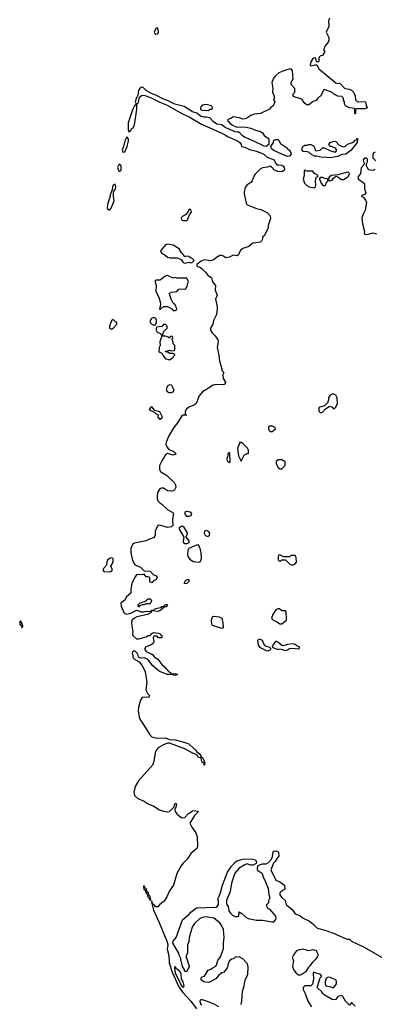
# Model space of a CAD drawing. Header units: inches. Extents: x 2701323 to 2964515, y 494916 to 722124.
# Tile 95 of 256: x 2711283 to 2714946, y 694758 to 704940. Entities that reach past the tile are written whole.
import ezdxf

# ---------------------------------------------------------------- set-up
doc = ezdxf.new("R2010")
doc.units = ezdxf.units.IN
doc.header["$MEASUREMENT"] = 0
doc.layers.add('C7619', color=7, linetype='Continuous')
doc.layers.add('C7710', color=7, linetype='Continuous')

msp = doc.modelspace()

# ---------------------------------------------------------------- linework, layer by layer
at = {"layer": 'C7619', "color": 2, "elevation": 2}
for points in [[(2712704, 700000), (2712703, 699990), (2712710, 699965), (2712730, 699945), (2712751, 699931), (2712814, 699870), (2712865, 699845), (2712871, 699830), (2712863, 699770), (2712865, 699710), (2712850, 699695), (2712810, 699689), (2712730, 699714), (2712711, 699709), (2712684, 699650), (2712683, 699610), (2712674, 699586), (2712614, 699566), (2712590, 699549), (2712470, 699526), (2712448, 699512), (2712433, 699470), (2712433, 699430), (2712448, 699348), (2712470, 699311), (2712490, 699295), (2712530, 699279), (2712570, 699242), (2712630, 699236), (2712662, 699202), (2712692, 699190), (2712702, 699170), (2712694, 699150), (2712664, 699136), (2712650, 699118), (2712628, 699128), (2712626, 699170), (2712610, 699178), (2712590, 699178), (2712570, 699206), (2712550, 699198), (2712510, 699202), (2712490, 699198), (2712470, 699168), (2712443, 699110), (2712431, 699050), (2712432, 699010), (2712385, 698970), (2712365, 698935), (2712327, 698910), (2712330, 698874), (2712358, 698810), (2712370, 698798), (2712390, 698791), (2712430, 698801), (2712490, 698834), (2712537, 698817), (2712563, 698817), (2712590, 698825), (2712640, 698820), (2712642, 698810), (2712602, 698790), (2712495, 698765), (2712468, 698752), (2712445, 698735), (2712439, 698710), (2712441, 698670), (2712451, 698610), (2712447, 698590), (2712451, 698570), (2712490, 698538), (2712510, 698538), (2712590, 698558), (2712610, 698571), (2712630, 698572), (2712650, 698592), (2712670, 698602), (2712717, 698597), (2712734, 698590), (2712738, 698578), (2712752, 698570), (2712751, 698549), (2712713, 698547), (2712706, 698554), (2712706, 698566), (2712670, 698566), (2712662, 698550), (2712665, 698525), (2712674, 698510), (2712662, 698490), (2712634, 698470), (2712586, 698454), (2712571, 698430), (2712590, 698406), (2712643, 698383), (2712655, 698375), (2712671, 698350), (2712710, 698326), (2712750, 698271), (2712776, 698250), (2712821, 698201), (2712842, 698190), (2712842, 698182), (2712850, 698174), (2712890, 698178), (2712914, 698170), (2712890, 698158), (2712849, 698169), (2712806, 698170), (2712730, 698201), (2712710, 698213), (2712659, 698259), (2712615, 698315), (2712592, 698332), (2712570, 698341), (2712530, 698338), (2712510, 698346), (2712507, 698367), (2712498, 698390), (2712473, 698413), (2712462, 698410), (2712450, 698398), (2712446, 698386), (2712452, 698370), (2712452, 698350), (2712462, 698330), (2712518, 698298), (2712544, 698264), (2712579, 698199), (2712596, 698090), (2712588, 698010), (2712607, 697967), (2712625, 697950), (2712622, 697938), (2712614, 697930), (2712590, 697934), (2712550, 697929), (2712530, 697902), (2712511, 697830), (2712506, 697790), (2712516, 697730), (2712525, 697705), (2712574, 697634), (2712626, 697546), (2712650, 697524), (2712670, 697516), (2712710, 697511), (2712790, 697513), (2712830, 697497), (2712890, 697493), (2712970, 697473), (2713030, 697451), (2713082, 697402), (2713102, 697390), (2713111, 697371), (2713138, 697350), (2713154, 697326), (2713154, 697314), (2713170, 697312), (2713192, 697268), (2713194, 697230), (2713190, 697229), (2713188, 697248), (2713178, 697258), (2713170, 697258), (2713158, 697298), (2713148, 697308), (2713130, 697309), (2713115, 697335), (2713050, 697364), (2712990, 697401), (2712830, 697457), (2712810, 697457), (2712770, 697441), (2712715, 697410), (2712696, 697390), (2712683, 697357), (2712668, 697268), (2712656, 697230), (2712510, 697070), (2712476, 697010), (2712462, 696950), (2712470, 696916), (2712505, 696885), (2712570, 696857), (2712610, 696831), (2712670, 696805), (2712726, 696770), (2712770, 696756), (2712810, 696748), (2712830, 696751), (2712880, 696800), (2712886, 696830), (2712890, 696836), (2712895, 696835), (2712902, 696830), (2712896, 696796), (2712890, 696778), (2712885, 696775), (2712891, 696750), (2712906, 696726), (2712950, 696691), (2712970, 696687), (2712990, 696691), (2713028, 696732), (2713070, 696757), (2713090, 696763), (2713131, 696750), (2713090, 696709), (2713041, 696630), (2713061, 696590), (2713103, 696530), (2713118, 696490), (2713119, 696390), (2713113, 696370), (2713050, 696316), (2713018, 696262), (2712967, 696213), (2712950, 696189), (2712906, 696110), (2712872, 695988), (2712830, 695930), (2712804, 695870), (2712775, 695825), (2712730, 695790), (2712710, 695764), (2712687, 695767), (2712670, 695789), (2712655, 695795), (2712650, 695826), (2712645, 695815), (2712665, 695730), (2712724, 695604), (2712805, 695410), (2712814, 695374), (2712808, 695328), (2712824, 695264), (2712828, 695188), (2712859, 695090), (2712924, 694944), (2712964, 694884), (2713050, 694790), (2713111, 694711)], [(2713570, 694754), (2713579, 694790), (2713584, 694890), (2713602, 694950), (2713612, 695010), (2713633, 695047), (2713641, 695070), (2713643, 695143), (2713635, 695175), (2713590, 695229), (2713550, 695248), (2713510, 695246), (2713493, 695227), (2713470, 695226), (2713450, 695206), (2713432, 695168), (2713432, 695152), (2713425, 695135), (2713411, 695109), (2713390, 695088), (2713370, 695082), (2713340, 695060), (2713310, 695021), (2713250, 694989), (2713230, 694984), (2713186, 694990), (2713158, 695010), (2713158, 695030), (2713170, 695042), (2713193, 695047), (2713230, 695111), (2713259, 695121), (2713270, 695132), (2713309, 695151), (2713318, 695162), (2713329, 695210), (2713359, 695250), (2713389, 695330), (2713387, 695390), (2713395, 695450), (2713389, 695530), (2713373, 695570), (2713350, 695599), (2713289, 695649), (2713210, 695661), (2713170, 695657), (2713140, 695640), (2713088, 695592), (2713064, 695556), (2713033, 695450), (2713030, 695408), (2713016, 695370), (2713017, 695290), (2712998, 695250), (2713011, 695231), (2713034, 695150), (2713010, 695098), (2712990, 695098), (2712982, 695122), (2712966, 695150), (2712956, 695196), (2712949, 695210), (2712948, 695230), (2712930, 695266), (2712926, 695286), (2712864, 695390), (2712870, 695410), (2712899, 695450), (2712966, 695630), (2713032, 695688), (2713050, 695711), (2713110, 695756), (2713310, 695762), (2713328, 695772), (2713338, 695790), (2713336, 695824), (2713329, 695850), (2713345, 695875), (2713359, 695910), (2713379, 695990), (2713430, 696125), (2713470, 696186), (2713513, 696230), (2713530, 696242), (2713570, 696256), (2713610, 696263), (2713690, 696259), (2713718, 696250), (2713731, 696229), (2713725, 696215), (2713690, 696197), (2713670, 696197), (2713630, 696209), (2713610, 696201), (2713550, 696164), (2713505, 696115), (2713471, 696009), (2713457, 695923), (2713421, 695830), (2713420, 695800), (2713422, 695790), (2713438, 695770), (2713443, 695723), (2713460, 695700), (2713481, 695681), (2713510, 695667), (2713535, 695665), (2713546, 695670), (2713550, 695714), (2713562, 695702), (2713570, 695702), (2713618, 695658), (2713645, 695645), (2713728, 695628), (2713790, 695627), (2713890, 695611), (2713910, 695612), (2713930, 695634), (2713934, 695650), (2713929, 695670), (2713870, 695738), (2713848, 695750), (2713838, 695770), (2713838, 695790), (2713858, 695810), (2713858, 695830), (2713867, 695853), (2713868, 695870), (2713859, 695890), (2713852, 695952), (2713819, 696039), (2713801, 696070), (2713790, 696108), (2713750, 696135), (2713741, 696150), (2713739, 696170), (2713748, 696192), (2713759, 696201), (2713790, 696211), (2713830, 696212), (2713855, 696225), (2713883, 696257), (2713895, 696285), (2713902, 696330), (2713910, 696342), (2713930, 696345), (2713950, 696338), (2713958, 696330), (2713962, 696290), (2713942, 696270), (2713924, 696236), (2713904, 696216), (2713876, 696150), (2713930, 696042), (2713970, 696025), (2714018, 695990), (2714022, 695950), (2713980, 695920), (2713972, 695910), (2713972, 695890), (2713987, 695867), (2714025, 695830), (2714036, 695790), (2714043, 695783), (2714099, 695739), (2714130, 695692), (2714176, 695676), (2714212, 695650), (2714276, 695616), (2714311, 695590), (2714352, 695550), (2714370, 695541), (2714450, 695521), (2714501, 695501), (2714530, 695494), (2714570, 695471), (2714650, 695438), (2714670, 695431), (2714690, 695431), (2714710, 695412), (2714842, 695350), (2715070, 695218)], [(2714750, 694738), (2714710, 694778), (2714690, 694748), (2714650, 694789), (2714620, 694840), (2714610, 694849), (2714570, 694839), (2714550, 694808), (2714530, 694804), (2714510, 694809), (2714430, 694854), (2714414, 694870), (2714406, 694886), (2714358, 694930), (2714388, 695032), (2714406, 695050), (2714386, 695070), (2714341, 695081), (2714330, 695088), (2714314, 695086), (2714318, 695010), (2714311, 694990), (2714311, 694969), (2714291, 694949), (2714230, 694948), (2714212, 694930), (2714211, 694910), (2714234, 694870), (2714261, 694790), (2714299, 694730)], [(2713165, 694750), (2713152, 694770), (2713147, 694793), (2713154, 694806), (2713170, 694807), (2713210, 694794), (2713290, 694764), (2713336, 694736)]]:
    msp.add_lwpolyline(points, dxfattribs=at)
at = {"layer": 'C7619', "color": 2}
for points, elevation in [([(2713030, 699802), (2713010, 699804), (2712992, 699830), (2712993, 699850), (2713010, 699859), (2713043, 699850), (2713058, 699830), (2713050, 699810)], 2), ([(2712990, 699518), (2712974, 699530), (2712974, 699550), (2712984, 699590), (2712933, 699670), (2712934, 699690), (2712950, 699703), (2712970, 699703), (2712977, 699697), (2713014, 699634), (2713016, 699630), (2712998, 699590), (2713032, 699552), (2713030, 699530), (2713010, 699520)], 2), ([(2713210, 699658), (2713191, 699650), (2713188, 699630), (2713199, 699610), (2713210, 699601), (2713230, 699597), (2713245, 699610), (2713249, 699630), (2713230, 699649)], 6), ([(2713130, 699508), (2713110, 699505), (2713031, 699470), (2713019, 699450), (2713017, 699410), (2713025, 699385), (2713042, 699362), (2713077, 699337), (2713130, 699331), (2713150, 699338), (2713161, 699370), (2713158, 699430), (2713149, 699470)], 6), ([(2712230, 699375), (2712210, 699369), (2712191, 699350), (2712182, 699330), (2712180, 699300), (2712150, 699266), (2712142, 699250), (2712153, 699233), (2712210, 699231), (2712230, 699238), (2712242, 699250), (2712226, 699290), (2712249, 699330), (2712248, 699368)], 2), ([(2713970, 699406), (2713958, 699402), (2713953, 699387), (2713953, 699353), (2713964, 699344), (2713970, 699342), (2713990, 699354), (2714030, 699354), (2714074, 699310), (2714090, 699302), (2714110, 699302), (2714130, 699312), (2714142, 699330), (2714140, 699380), (2714130, 699398), (2714090, 699398), (2714070, 699386), (2714010, 699386)], 6), ([(2712987, 699107), (2712988, 699130), (2713009, 699151), (2713030, 699151), (2713031, 699130), (2713010, 699109)], 2), ([(2712510, 698866), (2712506, 698870), (2712508, 698890), (2712528, 698910), (2712576, 698924), (2712610, 698951), (2712632, 698952), (2712642, 698942), (2712645, 698930), (2712630, 698898), (2712590, 698898), (2712570, 698889), (2712550, 698888), (2712522, 698878)], 2), ([(2712783, 698863), (2712770, 698866), (2712762, 698858), (2712762, 698850), (2712730, 698826), (2712710, 698821), (2712653, 698827), (2712642, 698822), (2712650, 698832), (2712670, 698834), (2712686, 698850), (2712738, 698862), (2712750, 698871), (2712769, 698871), (2712790, 698891), (2712811, 698891), (2712802, 698878), (2712802, 698870)], 2), ([(2713950, 698848), (2713930, 698838), (2713898, 698790), (2713886, 698750), (2713890, 698742), (2713902, 698730), (2713936, 698716), (2713970, 698691), (2713990, 698691), (2714010, 698705), (2714038, 698730), (2714040, 698740), (2714036, 698816), (2714030, 698826), (2713990, 698828), (2713967, 698847)], 6), ([(2713370, 698643), (2713276, 698676), (2713269, 698689), (2713266, 698730), (2713275, 698765), (2713289, 698771), (2713345, 698765), (2713371, 698750), (2713383, 698703), (2713385, 698650)], 2), ([(2711290, 698722), (2711283, 698717), (2711284, 698690), (2711290, 698679), (2711297, 698677), (2711310, 698652), (2711315, 698665), (2711312, 698690)], 2), ([(2713770, 698529), (2713750, 698529), (2713741, 698519), (2713747, 698470), (2713762, 698450), (2713830, 698418), (2713850, 698414), (2713870, 698425), (2713878, 698430), (2713878, 698438), (2713867, 698447), (2713822, 698462), (2713804, 698484), (2713790, 698519)], 6), ([(2713930, 698514), (2713898, 698470), (2713891, 698450), (2713950, 698428), (2713975, 698435), (2714030, 698417), (2714050, 698424), (2714070, 698436), (2714090, 698441), (2714167, 698433), (2714178, 698450), (2714145, 698465), (2714130, 698479), (2714110, 698484), (2714050, 698479), (2714004, 698464), (2713990, 698468), (2713950, 698503)], 6), ([(2712570, 695982), (2712561, 695979), (2712566, 695950), (2712579, 695939), (2712590, 695906), (2712599, 695899), (2712606, 695870), (2712610, 695863), (2712619, 695859), (2712630, 695832), (2712637, 695843), (2712630, 695874), (2712621, 695881), (2712610, 695914), (2712601, 695921), (2712590, 695953), (2712579, 695959)], 2), ([(2714210, 695329), (2714170, 695322), (2714142, 695310), (2714111, 695270), (2714102, 695250), (2714102, 695230), (2714111, 695210), (2714103, 695150), (2714114, 695110), (2714140, 695080), (2714170, 695058), (2714190, 695065), (2714210, 695081), (2714243, 695097), (2714270, 695142), (2714285, 695155), (2714310, 695192), (2714340, 695220), (2714362, 695250), (2714368, 695270), (2714358, 695298), (2714348, 695310), (2714330, 695319), (2714310, 695322), (2714270, 695309)], 2), ([(2712890, 695147), (2712882, 695130), (2712890, 695082), (2712950, 694957), (2712970, 694933), (2712979, 694941), (2712981, 694950), (2712971, 694990), (2712956, 695016), (2712950, 695072), (2712937, 695097), (2712904, 695124)], 6), ([(2714470, 695038), (2714451, 695029), (2714438, 694990), (2714438, 694970), (2714445, 694950), (2714499, 694939), (2714510, 694932), (2714530, 694932), (2714555, 694970), (2714555, 694995), (2714548, 695010), (2714490, 695035)], 2)]:
    msp.add_lwpolyline(points, close=True, dxfattribs=dict(at, elevation=elevation))
at = {"layer": 'C7710', "color": 2}
for points, elevation in [([(2714484, 704956), (2714473, 704927), (2714476, 704870), (2714451, 704810), (2714477, 704757), (2714478, 704730), (2714471, 704709), (2714438, 704670), (2714424, 704636), (2714422, 704630), (2714434, 704610), (2714412, 704570), (2714390, 704566), (2714374, 704550), (2714374, 704510), (2714370, 704506), (2714350, 704506), (2714342, 704542), (2714330, 704546), (2714310, 704538), (2714290, 704506), (2714285, 704470), (2714290, 704462), (2714333, 704473), (2714353, 704473), (2714378, 704430), (2714390, 704418), (2714548, 704288), (2714570, 704281), (2714590, 704282), (2714642, 704230), (2714690, 704222), (2714710, 704211), (2714731, 704190), (2714750, 704154), (2714754, 704110), (2714772, 704092), (2714853, 704093), (2714860, 704080), (2714862, 704050), (2714872, 704032), (2714870, 704026), (2714850, 704018), (2714762, 704018), (2714754, 704010), (2714754, 703970), (2714750, 703966), (2714746, 703970), (2714746, 704010), (2714742, 704022), (2714690, 704028), (2714649, 704049), (2714638, 704070), (2714638, 704090), (2714628, 704108), (2714627, 704127), (2714610, 704146), (2714570, 704148), (2714528, 704170), (2714509, 704189), (2714430, 704218), (2714425, 704215), (2714391, 704150), (2714376, 704144), (2714362, 704130), (2714350, 704108), (2714310, 704089), (2714270, 704059), (2714250, 704059), (2714230, 704075), (2714199, 704119), (2714130, 704138), (2714109, 704149), (2714110, 704174), (2714126, 704190), (2714126, 704230), (2714088, 704270), (2714088, 704292), (2714108, 704330), (2714102, 704410), (2714090, 704428), (2714070, 704429), (2714030, 704419), (2713962, 704390), (2713923, 704357), (2713901, 704330), (2713887, 704290), (2713898, 704230), (2713896, 704190), (2713911, 704150), (2713911, 704130), (2713905, 704110), (2713918, 704090), (2713902, 704050), (2713874, 704030), (2713864, 704016), (2713770, 703969), (2713710, 703963), (2713672, 703950), (2713630, 703922), (2713610, 703914), (2713590, 703913), (2713550, 703926), (2713490, 703935), (2713470, 703922), (2713433, 703907), (2713432, 703890), (2713444, 703884), (2713455, 703870), (2713481, 703850), (2713527, 703827), (2713610, 703831), (2713670, 703819), (2713718, 703798), (2713770, 703785), (2713791, 703771), (2713810, 703742), (2713852, 703712), (2713858, 703698), (2713858, 703650), (2713830, 703630), (2713810, 703631), (2713710, 703680), (2713605, 703725), (2713582, 703742), (2713550, 703778), (2713530, 703776), (2713510, 703781), (2713406, 703826), (2713372, 703852), (2713320, 703860), (2713285, 703885), (2713246, 703926), (2713213, 703933), (2713188, 703932), (2713150, 703941), (2713113, 703973), (2713067, 703987), (2712982, 704042), (2712887, 704067), (2712810, 704104), (2712761, 704121), (2712697, 704157), (2712639, 704179), (2712589, 704209), (2712560, 704240), (2712550, 704244), (2712530, 704238), (2712512, 704210), (2712503, 704157), (2712498, 704142), (2712490, 704134), (2712475, 704090), (2712485, 704070), (2712482, 704058), (2712470, 704049), (2712450, 704009), (2712405, 703875), (2712405, 703805), (2712410, 703782), (2712430, 703796), (2712437, 703810), (2712455, 703825), (2712470, 703850), (2712494, 704014), (2712494, 704066), (2712510, 704085), (2712521, 704139), (2712550, 704159), (2712577, 704157), (2712634, 704134), (2712730, 704086), (2712799, 704059), (2712965, 703965), (2713035, 703935), (2713161, 703861), (2713366, 703770), (2713406, 703750), (2713430, 703731), (2713525, 703690), (2713556, 703670), (2713571, 703650), (2713574, 703630), (2713610, 703621), (2713658, 703598), (2713730, 703582), (2713806, 703550), (2713839, 703519), (2713911, 703490), (2713922, 703462), (2713934, 703450), (2713938, 703438), (2713950, 703434), (2713962, 703438), (2713990, 703436), (2714002, 703430), (2714016, 703410), (2714018, 703390), (2714010, 703378), (2713992, 703368), (2713950, 703369), (2713910, 703386), (2713902, 703402), (2713886, 703410), (2713882, 703422), (2713870, 703426), (2713844, 703416), (2713790, 703409), (2713767, 703393), (2713717, 703343), (2713706, 703330), (2713685, 703275), (2713670, 703255), (2713631, 703230), (2713614, 703206), (2713602, 703158), (2713602, 703138), (2713623, 703043), (2713631, 703030), (2713642, 703022), (2713728, 702988), (2713776, 702976), (2713842, 702942), (2713871, 702910), (2713875, 702885), (2713851, 702810), (2713850, 702786), (2713812, 702710), (2713792, 702690), (2713791, 702670), (2713782, 702650), (2713770, 702638), (2713690, 702628), (2713650, 702595), (2713590, 702575), (2713562, 702550), (2713542, 702510), (2713530, 702498), (2713490, 702504), (2713450, 702485), (2713410, 702479), (2713390, 702495), (2713370, 702502), (2713350, 702502), (2713318, 702482), (2713290, 702457), (2713250, 702447), (2713190, 702457), (2713158, 702442), (2713114, 702410), (2713114, 702390), (2713150, 702376), (2713170, 702363), (2713203, 702330), (2713222, 702302), (2713263, 702270), (2713276, 702230), (2713305, 702190), (2713302, 702142), (2713322, 702090), (2713306, 702050), (2713324, 701970), (2713324, 701950), (2713316, 701890), (2713285, 701830), (2713279, 701790), (2713255, 701750), (2713255, 701730), (2713270, 701701), (2713303, 701670), (2713331, 701630), (2713333, 701610), (2713324, 701550), (2713342, 701470), (2713347, 701407), (2713372, 701330), (2713373, 701313), (2713391, 701291), (2713382, 701270), (2713385, 701230), (2713411, 701190), (2713402, 701170), (2713390, 701165), (2713310, 701169), (2713270, 701157), (2713250, 701139), (2713171, 701090), (2713136, 701050), (2713106, 700970), (2713090, 700957), (2713030, 700934), (2713002, 700910), (2712992, 700890), (2712994, 700854), (2713006, 700854), (2713011, 700849), (2712970, 700849), (2712958, 700842), (2712914, 700770), (2712876, 700724), (2712823, 700637), (2712796, 700570), (2712793, 700550), (2712799, 700530), (2712820, 700500), (2712878, 700470), (2712898, 700450), (2712890, 700442), (2712870, 700437), (2712810, 700454), (2712790, 700439), (2712754, 700386), (2712728, 700330), (2712728, 700288), (2712743, 700263), (2712801, 700230), (2712883, 700150), (2712893, 700130), (2712896, 700104), (2712883, 700077), (2712871, 700069), (2712850, 700065), (2712809, 700069), (2712770, 700095), (2712744, 700096), (2712730, 700088), (2712708, 700052), (2712704, 700000)], 2), ([(2714954, 703570), (2714938, 703562), (2714933, 703547), (2714933, 703513), (2714962, 703482)], 6), ([(2714951, 703390), (2714930, 703381), (2714903, 703383), (2714889, 703389), (2714880, 703400), (2714866, 703430), (2714866, 703450), (2714878, 703470), (2714876, 703496), (2714867, 703507), (2714850, 703508), (2714840, 703500), (2714832, 703490), (2714842, 703450), (2714840, 703440), (2714811, 703409), (2714803, 703350), (2714778, 703310), (2714785, 703290), (2714841, 703250), (2714846, 703230), (2714844, 703190), (2714858, 703150), (2714846, 703134), (2714818, 703122), (2714814, 703110), (2714828, 703108), (2714838, 703098), (2714855, 703075), (2714865, 703050), (2714853, 702970), (2714831, 702930), (2714819, 702890), (2714823, 702830), (2714845, 702750), (2714842, 702730), (2714850, 702722), (2714870, 702718), (2714930, 702736), (2714970, 702725)], 6)]:
    msp.add_lwpolyline(points, dxfattribs=dict(at, elevation=elevation))
for points, elevation in [([(2712710, 704855), (2712690, 704849), (2712671, 704810), (2712678, 704798), (2712690, 704791), (2712710, 704795), (2712716, 704810)], 2), ([(2713210, 704062), (2713170, 704055), (2713157, 704043), (2713151, 704030), (2713152, 704010), (2713176, 704004), (2713230, 704002), (2713250, 704014), (2713270, 704014), (2713275, 704030), (2713266, 704050)], 2), ([(2712390, 703728), (2712370, 703689), (2712357, 703630), (2712343, 703590), (2712350, 703571), (2712370, 703575), (2712392, 703628), (2712409, 703689), (2712409, 703709)], 2), ([(2714490, 703513), (2714430, 703519), (2714410, 703516), (2714350, 703529), (2714329, 703529), (2714290, 703548), (2714269, 703569), (2714250, 703575), (2714210, 703578), (2714202, 703590), (2714202, 703610), (2714209, 703630), (2714230, 703642), (2714250, 703642), (2714270, 703651), (2714290, 703651), (2714317, 703637), (2714332, 703612), (2714334, 703590), (2714344, 703584), (2714386, 703590), (2714410, 703614), (2714430, 703614), (2714486, 703586), (2714530, 703574), (2714550, 703574), (2714558, 703590), (2714546, 703610), (2714507, 703627), (2714486, 703630), (2714478, 703650), (2714490, 703671), (2714530, 703685), (2714550, 703682), (2714582, 703642), (2714630, 703625), (2714650, 703632), (2714670, 703652), (2714730, 703672), (2714750, 703694), (2714762, 703698), (2714766, 703710), (2714773, 703713), (2714771, 703670), (2714707, 703590), (2714651, 703550), (2714610, 703545), (2714570, 703525)], 2), ([(2714050, 703527), (2713990, 703550), (2713909, 703589), (2713886, 703606), (2713876, 703630), (2713904, 703670), (2713910, 703694), (2713930, 703702), (2713950, 703702), (2713962, 703690), (2713979, 703659), (2714040, 703620), (2714050, 703606), (2714071, 703591), (2714079, 703579), (2714088, 703550), (2714070, 703528)], 2), ([(2712310, 703445), (2712293, 703410), (2712299, 703390), (2712310, 703371), (2712330, 703383), (2712333, 703390), (2712330, 703428)], 2), ([(2714230, 703386), (2714222, 703370), (2714222, 703330), (2714211, 703290), (2714227, 703250), (2714250, 703225), (2714274, 703210), (2714330, 703202), (2714338, 703210), (2714342, 703230), (2714338, 703270), (2714342, 703298), (2714350, 703314), (2714362, 703318), (2714366, 703330), (2714330, 703348), (2714313, 703373), (2714250, 703375), (2714238, 703378)], 6), ([(2714410, 703308), (2714393, 703307), (2714382, 703298), (2714382, 703290), (2714398, 703250), (2714410, 703232), (2714430, 703222), (2714446, 703230), (2714450, 703254), (2714466, 703270), (2714466, 703290), (2714421, 703301)], 6), ([(2714670, 703364), (2714570, 703334), (2714502, 703330), (2714482, 703310), (2714474, 703290), (2714478, 703278), (2714490, 703274), (2714510, 703282), (2714521, 703299), (2714550, 703322), (2714570, 703314), (2714608, 703288), (2714630, 703287), (2714669, 703310), (2714679, 703321), (2714689, 703350), (2714679, 703359)], 6), ([(2712270, 703238), (2712250, 703229), (2712242, 703210), (2712238, 703182), (2712217, 703130), (2712219, 703110), (2712210, 703095), (2712190, 703028), (2712187, 702987), (2712210, 702971), (2712229, 702990), (2712254, 703050), (2712258, 703070), (2712251, 703111), (2712251, 703149), (2712255, 703165), (2712273, 703190), (2712276, 703210)], 2), ([(2713050, 702978), (2713030, 702978), (2713022, 702958), (2712997, 702923), (2712970, 702908), (2712952, 702890), (2712954, 702870), (2712970, 702862), (2713010, 702865), (2713018, 702870), (2713038, 702922), (2713058, 702950)], 2), ([(2712810, 702619), (2712790, 702613), (2712738, 702550), (2712747, 702527), (2712782, 702510), (2712810, 702485), (2712837, 702477), (2712910, 702476), (2712943, 702463), (2712955, 702455), (2712972, 702430), (2712990, 702423), (2713030, 702431), (2713050, 702425), (2713066, 702430), (2713086, 702450), (2713066, 702470), (2713054, 702474), (2713032, 702492), (2713006, 702494), (2712989, 702489), (2712975, 702510), (2712954, 702530), (2712929, 702569), (2712869, 702609)], 2), ([(2712810, 702295), (2712790, 702288), (2712762, 702270), (2712758, 702262), (2712732, 702248), (2712690, 702246), (2712682, 702238), (2712682, 702230), (2712692, 702190), (2712691, 702130), (2712721, 702070), (2712738, 702010), (2712734, 701966), (2712730, 701966), (2712726, 701946), (2712736, 701944), (2712770, 701974), (2712810, 701974), (2712854, 701950), (2712870, 701934), (2712890, 701934), (2712902, 701938), (2712906, 701950), (2712888, 701990), (2712869, 702009), (2712862, 702022), (2712849, 702049), (2712836, 702096), (2712826, 702110), (2712850, 702122), (2712884, 702124), (2712906, 702130), (2712928, 702152), (2712944, 702156), (2712988, 702152), (2713000, 702160), (2713018, 702190), (2713018, 702210), (2713028, 702230), (2713010, 702266), (2712910, 702266), (2712890, 702275), (2712870, 702268)], 2), ([(2712250, 701838), (2712230, 701826), (2712212, 701772), (2712212, 701750), (2712230, 701738), (2712248, 701750), (2712286, 701790), (2712286, 701810), (2712274, 701814)], 2), ([(2712670, 701859), (2712645, 701850), (2712631, 701830), (2712631, 701810), (2712650, 701791), (2712670, 701782), (2712678, 701782), (2712688, 701792), (2712698, 701810), (2712698, 701830), (2712688, 701850)], 2), ([(2712790, 701788), (2712770, 701788), (2712750, 701768), (2712698, 701762), (2712693, 701747), (2712692, 701730), (2712705, 701710), (2712736, 701696), (2712750, 701674), (2712762, 701678), (2712769, 701711), (2712808, 701750), (2712808, 701770)], 2), ([(2712790, 701668), (2712753, 701667), (2712732, 701610), (2712734, 701570), (2712725, 701550), (2712722, 701510), (2712730, 701502), (2712753, 701493), (2712762, 701470), (2712790, 701432), (2712811, 701431), (2712830, 701422), (2712860, 701440), (2712886, 701470), (2712882, 701482), (2712867, 701487), (2712830, 701488), (2712810, 701506), (2712790, 701506), (2712786, 701510), (2712830, 701522), (2712850, 701514), (2712882, 701518), (2712886, 701530), (2712886, 701570), (2712868, 701588), (2712867, 701607), (2712858, 701630), (2712866, 701650), (2712862, 701662), (2712850, 701666), (2712838, 701662), (2712830, 701646), (2712818, 701658)], 2), ([(2712830, 701164), (2712806, 701150), (2712798, 701110), (2712811, 701091), (2712825, 701085), (2712850, 701085), (2712870, 701092), (2712879, 701110), (2712856, 701156), (2712850, 701162)], 2), ([(2714530, 701068), (2714510, 701068), (2714490, 701058), (2714472, 701030), (2714472, 701010), (2714462, 700978), (2714444, 700956), (2714432, 700948), (2714374, 700930), (2714374, 700890), (2714390, 700874), (2714410, 700882), (2714443, 700917), (2714480, 700940), (2714490, 700942), (2714512, 700932), (2714530, 700914), (2714550, 700934), (2714568, 700970), (2714562, 701030), (2714550, 701058)], 6), ([(2712650, 700935), (2712634, 700930), (2712622, 700910), (2712625, 700905), (2712678, 700878), (2712682, 700870), (2712713, 700853), (2712712, 700830), (2712730, 700805), (2712758, 700830), (2712730, 700886), (2712678, 700898)], 2), ([(2713862, 700738), (2713854, 700730), (2713854, 700710), (2713862, 700690), (2713870, 700682), (2713890, 700682), (2713906, 700690), (2713926, 700710), (2713922, 700722), (2713895, 700735)], 6), ([(2713570, 700568), (2713554, 700566), (2713554, 700554), (2713542, 700538), (2713532, 700510), (2713545, 700430), (2713570, 700374), (2713603, 700437), (2713634, 700454), (2713646, 700454), (2713648, 700470), (2713648, 700490), (2713638, 700510), (2713590, 700558)], 6), ([(2713450, 700466), (2713434, 700450), (2713434, 700430), (2713425, 700415), (2713422, 700390), (2713430, 700374), (2713450, 700362), (2713456, 700364), (2713458, 700370), (2713455, 700450)], 6), ([(2713990, 700388), (2713953, 700387), (2713934, 700370), (2713932, 700350), (2713950, 700314), (2713970, 700294), (2713990, 700294), (2714026, 700330), (2714027, 700367)], 6)]:
    msp.add_lwpolyline(points, close=True, dxfattribs=dict(at, elevation=elevation))

doc.saveas('drawing.dxf')
